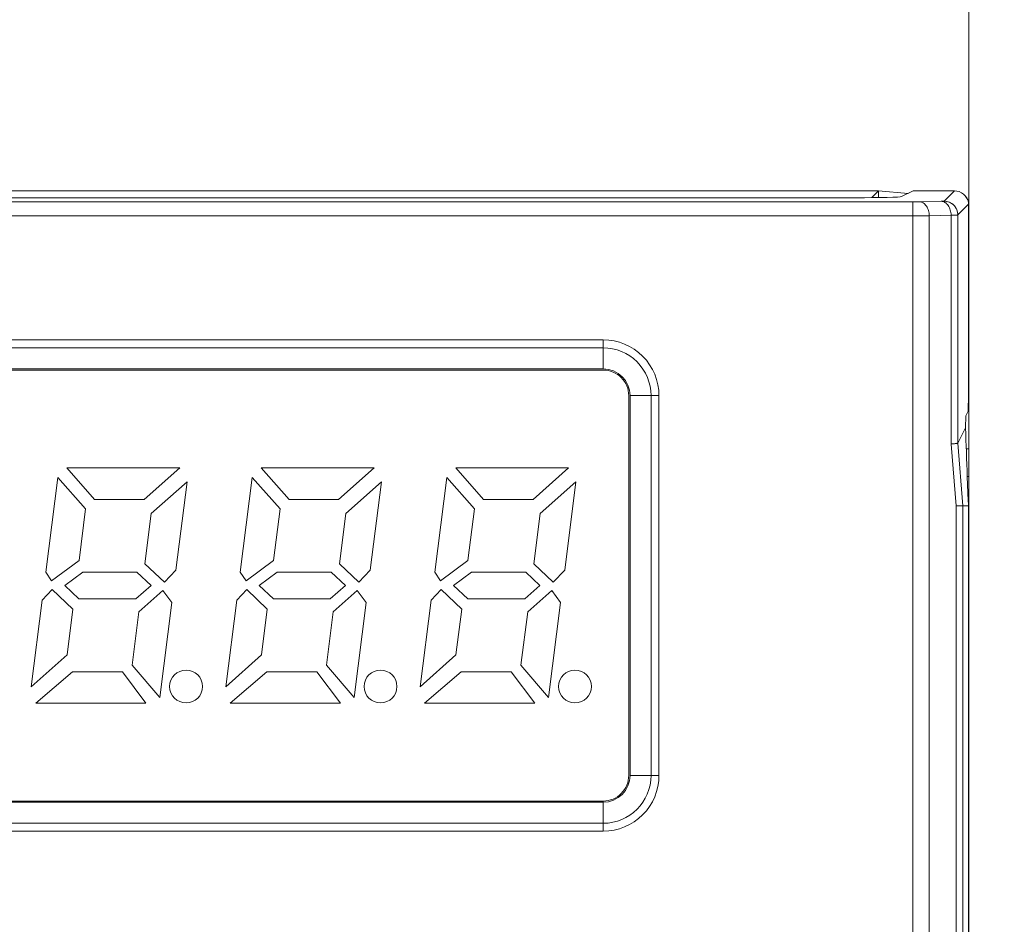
# Model space of a CAD drawing. Header units: millimetres. Extents: x -296 to 295, y -209 to 209.
# Tile 45 of 120: x -219 to -197, y 144 to 163. Entities that reach past the tile are written whole.
import ezdxf

# ---------------------------------------------------------------- set-up
doc = ezdxf.new("R2010")
doc.units = ezdxf.units.MM
doc.header["$MEASUREMENT"] = 0
doc.layers.add('layer 1', color=7, linetype='Continuous')

msp = doc.modelspace()

# ---------------------------------------------------------------- linework, layer by layer
at = {"layer": 'layer 1', "color": 1, "lineweight": 0}
msp.add_open_spline([(295.3283, 209.2747), (295.3283, 209.2747), (295.3283, -208.9236), (295.3283, -208.9236), (295.3283, -208.9236), (-296.1944, -208.9236), (-296.1944, -208.9236), (-296.1944, -208.9236), (-296.1944, 209.2747), (-296.1944, 209.2747), (-296.1944, 209.2747), (295.3283, 209.2747), (295.3283, 209.2747)], degree=3, knots=[0, 0, 0, 0, 0.25, 0.25, 0.25, 0.5, 0.5, 0.5, 0.75, 0.75, 0.75, 1, 1, 1, 1], dxfattribs=at)
at = {"layer": 'layer 1', "color": 5, "lineweight": 0}
msp.add_open_spline([(-281.2487, 194.7284), (-281.2487, 194.7284), (-281.2487, -197.0649), (-281.2487, -197.0649), (-281.2487, -197.0649), (283.3586, -197.0649), (283.3586, -197.0649)], degree=3, knots=[0, 0, 0, 0, 0.5, 0.5, 0.5, 1, 1, 1, 1], dxfattribs=at)
at = {"layer": 'layer 1', "lineweight": 0}
msp.add_open_spline([(-198.0906, 124.4892), (-198.0906, 124.4892), (-198.0906, 172.6962), (-198.0906, 172.6962)], degree=3, dxfattribs=at)
at = {"layer": 'layer 1', "lineweight": 9}
for points in [[(-200.0406, 159.4892), (-200.0406, 159.4892), (-236.1406, 159.4892), (-236.1406, 159.4892)], [(-200.0406, 159.4892), (-200.0406, 159.4892), (-236.1406, 159.4892), (-236.1406, 159.4892)], [(-200.5396, 159.34), (-200.5396, 159.34), (-235.6417, 159.34), (-235.6417, 159.34)], [(-200.5396, 159.3399), (-200.5396, 159.3399), (-235.6416, 159.3399), (-235.6416, 159.3399)], [(-200.5396, 159.34), (-200.0077, 159.34), (-199.5688, 159.3509), (-199.541, 159.3648)], [(-200.5396, 159.3399), (-200.0076, 159.3399), (-199.5688, 159.3509), (-199.5409, 159.3648)], [(-200.188, 159.3419), (-200.188, 159.3419), (-200.0406, 159.4892), (-200.0406, 159.4892)], [(-200.188, 159.3418), (-200.188, 159.3418), (-200.0406, 159.4892), (-200.0406, 159.4892)], [(-200.0406, 159.3435), (-200.0406, 159.3435), (-200.0406, 159.4892), (-200.0406, 159.4892)], [(-199.4035, 159.4335), (-199.4035, 159.4335), (-200.0406, 159.4892), (-200.0406, 159.4892)], [(-200.0406, 159.3435), (-200.0406, 159.3435), (-200.0406, 159.4892), (-200.0406, 159.4892)], [(-199.4034, 159.4335), (-199.4034, 159.4335), (-200.0406, 159.4892), (-200.0406, 159.4892)], [(-199.541, 159.3648), (-199.541, 159.3648), (-199.2919, 159.4892), (-199.2919, 159.4892)], [(-199.5409, 159.3648), (-199.5409, 159.3648), (-199.2919, 159.4892), (-199.2919, 159.4892)], [(-198.4018, 159.4892), (-198.4018, 159.4892), (-199.2919, 159.4892), (-199.2919, 159.4892)], [(-198.4018, 159.4892), (-198.4018, 159.4892), (-199.2919, 159.4892), (-199.2919, 159.4892)], [(-198.6255, 159.2655), (-198.6255, 159.2655), (-198.4018, 159.4892), (-198.4018, 159.4892)], [(-198.6255, 159.2655), (-198.6255, 159.2655), (-198.4018, 159.4892), (-198.4018, 159.4892)], [(-198.1001, 159.2392), (-198.1246, 159.3826), (-198.2532, 159.4892), (-198.4018, 159.4892)], [(-198.1001, 159.2392), (-198.1245, 159.3826), (-198.2532, 159.4892), (-198.4018, 159.4892)], [(-199.2977, 159.2481), (-199.2977, 159.2481), (-236.8835, 159.2481), (-236.8835, 159.2481)], [(-199.2977, 159.248), (-199.2977, 159.248), (-236.8835, 159.248), (-236.8835, 159.248)], [(-199.2977, 159.2481), (-199.2977, 159.2481), (-199.2977, 122.5979), (-199.2977, 122.5979)], [(-199.2977, 159.248), (-199.2977, 159.248), (-199.2977, 122.5979), (-199.2977, 122.5979)], [(-199.1551, 159.2496), (-199.1551, 159.2496), (-198.6846, 159.2619), (-198.6846, 159.2619)], [(-199.155, 159.2496), (-199.155, 159.2496), (-198.6845, 159.2619), (-198.6845, 159.2619)], [(-198.3274, 158.9674), (-198.3276, 159.132), (-198.4609, 159.2654), (-198.6255, 159.2655)], [(-198.0972, 159.1977), (-198.0972, 159.1977), (-198.3274, 158.9674), (-198.3274, 158.9674)], [(-198.0971, 159.1976), (-198.0971, 159.1976), (-198.3274, 158.9674), (-198.3274, 158.9674)], [(-198.0972, 159.1977), (-198.0972, 159.2116), (-198.0982, 159.2255), (-198.1001, 159.2392)], [(-198.0971, 159.1976), (-198.0971, 159.2115), (-198.0981, 159.2254), (-198.1001, 159.2392)], [(-198.0972, 159.1977), (-198.0972, 159.1977), (-198.0972, 155.0907), (-198.0972, 155.0907)], [(-198.0971, 159.1976), (-198.0971, 159.1976), (-198.0971, 155.0906), (-198.0971, 155.0906)], [(-236.8835, 158.95), (-236.8835, 158.95), (-199.2977, 158.95), (-199.2977, 158.95)], [(-236.8835, 158.9499), (-236.8835, 158.9499), (-199.2977, 158.9499), (-199.2977, 158.9499)], [(-199.2977, 158.95), (-199.2977, 158.95), (-198.9442, 158.9515), (-198.9442, 158.9515)], [(-199.2977, 158.9499), (-199.2977, 158.9499), (-198.9442, 158.9515), (-198.9442, 158.9515)], [(-198.4737, 158.9638), (-198.4737, 158.9638), (-198.9442, 158.9515), (-198.9442, 158.9515)], [(-198.4737, 158.9638), (-198.4737, 158.9638), (-198.9442, 158.9515), (-198.9442, 158.9515)], [(-198.9442, 122.8444), (-198.9442, 122.8444), (-198.9442, 158.9515), (-198.9442, 158.9515)], [(-198.9442, 122.8444), (-198.9442, 122.8444), (-198.9442, 158.9515), (-198.9442, 158.9515)], [(-198.4737, 158.9638), (-198.4737, 158.9638), (-198.4737, 154.0218), (-198.4737, 154.0218)], [(-198.4737, 158.9638), (-198.4737, 158.9638), (-198.4737, 154.0217), (-198.4737, 154.0217)], [(-198.3274, 154.0415), (-198.3274, 154.0415), (-198.3274, 158.9674), (-198.3274, 158.9674)], [(-198.3274, 154.0415), (-198.3274, 154.0415), (-198.3274, 158.9674), (-198.3274, 158.9674)], [(-198.0906, 158.8605), (-198.0906, 158.8728), (-198.0911, 158.8851), (-198.092, 158.8974)], [(-198.0906, 158.8604), (-198.0906, 158.8727), (-198.0911, 158.885), (-198.092, 158.8973)], [(-198.0906, -0.0108), (-198.0906, -0.0108), (-198.0906, 158.8605), (-198.0906, 158.8605)], [(-198.1066, 154.7324), (-198.1066, 154.7324), (-198.0972, 155.0907), (-198.0972, 155.0907)], [(-198.1065, 154.7324), (-198.1065, 154.7324), (-198.0971, 155.0906), (-198.0971, 155.0906)], [(-198.1632, 154.3703), (-198.1632, 154.3703), (-198.1563, 154.6329), (-198.1563, 154.6329)], [(-198.1631, 154.3702), (-198.1631, 154.3702), (-198.1563, 154.6328), (-198.1563, 154.6328)], [(-198.1066, 154.7324), (-198.1066, 154.7324), (-198.1563, 154.6329), (-198.1563, 154.6329)], [(-198.1065, 154.7324), (-198.1065, 154.7324), (-198.1563, 154.6328), (-198.1563, 154.6328)], [(-198.3274, 154.0415), (-198.3274, 154.0415), (-198.1632, 154.3703), (-198.1632, 154.3703)], [(-198.3274, 154.0415), (-198.3274, 154.0415), (-198.1631, 154.3702), (-198.1631, 154.3702)], [(-198.1226, 153.3182), (-198.1357, 153.6689), (-198.1492, 154.0196), (-198.1632, 154.3703)], [(-198.1225, 153.3182), (-198.1356, 153.6689), (-198.1492, 154.0196), (-198.1631, 154.3702)], [(-198.364, 152.6837), (-198.364, 152.6837), (-198.4737, 154.0218), (-198.4737, 154.0218)], [(-198.364, 152.6837), (-198.364, 152.6837), (-198.4737, 154.0217), (-198.4737, 154.0217)], [(-198.2171, 152.6892), (-198.2171, 152.6892), (-198.3274, 154.0415), (-198.3274, 154.0415)], [(-198.2171, 152.6892), (-198.2171, 152.6892), (-198.3274, 154.0415), (-198.3274, 154.0415)], [(-198.1455, 153.9206), (-198.1455, 153.9206), (-198.0906, 153.9186), (-198.0906, 153.9186)], [(-198.1455, 153.9205), (-198.1455, 153.9205), (-198.0906, 153.9185), (-198.0906, 153.9185)], [(-198.1227, 153.3214), (-198.1227, 153.3214), (-198.0906, 153.3186), (-198.0906, 153.3186)], [(-198.1227, 153.3214), (-198.1227, 153.3214), (-198.0906, 153.3186), (-198.0906, 153.3186)], [(-198.1226, 153.3182), (-198.1226, 153.3182), (-198.1034, 152.7922), (-198.1034, 152.7922)], [(-198.1225, 153.3182), (-198.1225, 153.3182), (-198.1034, 152.7921), (-198.1034, 152.7921)], [(-198.1027, 152.7832), (-198.1027, 152.7832), (-198.1034, 152.7922), (-198.1034, 152.7922)], [(-198.364, 152.6837), (-198.364, 152.6837), (-198.3635, 122.8292), (-198.3635, 122.8292)], [(-198.364, 152.6837), (-198.364, 152.6837), (-198.3634, 122.8292), (-198.3634, 122.8292)], [(-198.3635, 152.6892), (-198.3635, 152.6892), (-198.0971, 152.6892), (-198.0971, 152.6892)], [(-198.3634, 152.6892), (-198.3634, 152.6892), (-198.0971, 152.6892), (-198.0971, 152.6892)], [(-198.2172, 122.8259), (-198.2172, 122.8259), (-198.2172, 152.6892), (-198.2172, 152.6892)], [(-198.2171, 122.8259), (-198.2171, 122.8259), (-198.2171, 152.6892), (-198.2171, 152.6892)], [(-198.0971, 138.8516), (-198.0971, 138.8516), (-198.0971, 152.6892), (-198.0971, 152.6892)], [(-198.0971, 138.8516), (-198.0971, 138.8516), (-198.0971, 152.6892), (-198.0971, 152.6892)]]:
    msp.add_open_spline(points, degree=3, dxfattribs=at)
for points, knots in [([(-199.1551, 159.2496), (-199.1652, 159.2494), (-199.1754, 159.2492), (-199.1856, 159.249), (-199.223, 159.2483), (-199.2604, 159.2481), (-199.2977, 159.2481)], [0, 0, 0, 0, 0.5, 0.5, 0.5, 1, 1, 1, 1]), ([(-199.155, 159.2496), (-199.1652, 159.2493), (-199.1754, 159.2491), (-199.1856, 159.2489), (-199.223, 159.2483), (-199.2603, 159.248), (-199.2977, 159.248)], [0, 0, 0, 0, 0.5, 0.5, 0.5, 1, 1, 1, 1]), ([(-198.9442, 158.9515), (-198.9447, 158.9881), (-198.9499, 159.0248), (-198.9601, 159.0601), (-198.9704, 159.0958), (-198.9858, 159.13), (-199.0073, 159.1604), (-199.0262, 159.1871), (-199.0497, 159.2108), (-199.0782, 159.2271), (-199.1016, 159.2405), (-199.1284, 159.2489), (-199.1551, 159.2496)], [0, 0, 0, 0, 0.25, 0.25, 0.25, 0.5, 0.5, 0.5, 0.75, 0.75, 0.75, 1, 1, 1, 1]), ([(-198.9442, 158.9515), (-198.9446, 158.9881), (-198.9498, 159.0248), (-198.9601, 159.0601), (-198.9704, 159.0958), (-198.9858, 159.13), (-199.0073, 159.1604), (-199.0262, 159.1871), (-199.0497, 159.2108), (-199.0782, 159.2271), (-199.1016, 159.2405), (-199.1283, 159.2489), (-199.155, 159.2496)], [0, 0, 0, 0, 0.25, 0.25, 0.25, 0.5, 0.5, 0.5, 0.75, 0.75, 0.75, 1, 1, 1, 1]), ([(-198.6255, 159.2655), (-198.6266, 159.2644), (-198.6284, 159.2645), (-198.6302, 159.2646), (-198.6344, 159.2646), (-198.6381, 159.264), (-198.6418, 159.2636), (-198.6478, 159.263), (-198.654, 159.2629), (-198.6602, 159.2627), (-198.6684, 159.2625), (-198.6764, 159.2622), (-198.6846, 159.2619)], [0, 0, 0, 0, 0.25, 0.25, 0.25, 0.5, 0.5, 0.5, 0.75, 0.75, 0.75, 1, 1, 1, 1]), ([(-198.6846, 159.2619), (-198.6579, 159.2613), (-198.6311, 159.2529), (-198.6077, 159.2395), (-198.5793, 159.2231), (-198.5557, 159.1994), (-198.5368, 159.1727), (-198.5153, 159.1423), (-198.4999, 159.1081), (-198.4896, 159.0725), (-198.4794, 159.0371), (-198.4742, 159.0004), (-198.4737, 158.9638)], [0, 0, 0, 0, 0.25, 0.25, 0.25, 0.5, 0.5, 0.5, 0.75, 0.75, 0.75, 1, 1, 1, 1]), ([(-198.6255, 159.2655), (-198.6266, 159.2644), (-198.6284, 159.2645), (-198.6301, 159.2645), (-198.6344, 159.2645), (-198.638, 159.2639), (-198.6418, 159.2636), (-198.6478, 159.263), (-198.654, 159.2629), (-198.6602, 159.2627), (-198.6684, 159.2625), (-198.6764, 159.2621), (-198.6845, 159.2619)], [0, 0, 0, 0, 0.25, 0.25, 0.25, 0.5, 0.5, 0.5, 0.75, 0.75, 0.75, 1, 1, 1, 1]), ([(-198.6845, 159.2619), (-198.6579, 159.2612), (-198.6311, 159.2528), (-198.6077, 159.2394), (-198.5792, 159.2231), (-198.5557, 159.1994), (-198.5368, 159.1727), (-198.5153, 159.1423), (-198.4999, 159.1081), (-198.4896, 159.0724), (-198.4794, 159.0371), (-198.4741, 159.0004), (-198.4737, 158.9638)], [0, 0, 0, 0, 0.25, 0.25, 0.25, 0.5, 0.5, 0.5, 0.75, 0.75, 0.75, 1, 1, 1, 1]), ([(-198.3274, 158.9674), (-198.3274, 159.0046), (-198.3346, 159.0422), (-198.3484, 159.0771), (-198.3633, 159.1149), (-198.3861, 159.1494), (-198.4148, 159.1781), (-198.4435, 159.2068), (-198.478, 159.2296), (-198.5158, 159.2445), (-198.5507, 159.2583), (-198.5883, 159.2655), (-198.6255, 159.2655)], [0, 0, 0, 0, 0.25, 0.25, 0.25, 0.5, 0.5, 0.5, 0.75, 0.75, 0.75, 1, 1, 1, 1]), ([(-198.4737, 158.9638), (-198.4536, 158.9641), (-198.4335, 158.9644), (-198.4134, 158.9647), (-198.3982, 158.965), (-198.383, 158.9652), (-198.3679, 158.9656), (-198.3623, 158.9658), (-198.3568, 158.9659), (-198.3512, 158.9661), (-198.3471, 158.9662), (-198.343, 158.9663), (-198.3389, 158.9665), (-198.3362, 158.9667), (-198.3336, 158.9669), (-198.3309, 158.967), (-198.3297, 158.967), (-198.3285, 158.967), (-198.3274, 158.9674)], [0, 0, 0, 0, 0.1666667, 0.1666667, 0.1666667, 0.3333333, 0.3333333, 0.3333333, 0.5, 0.5, 0.5, 0.6666667, 0.6666667, 0.6666667, 0.8333333, 0.8333333, 0.8333333, 1, 1, 1, 1]), ([(-198.4737, 158.9638), (-198.4536, 158.9641), (-198.4334, 158.9644), (-198.4133, 158.9647), (-198.3982, 158.9649), (-198.383, 158.9652), (-198.3678, 158.9656), (-198.3623, 158.9657), (-198.3567, 158.9659), (-198.3512, 158.9661), (-198.3471, 158.9662), (-198.3429, 158.9663), (-198.3388, 158.9665), (-198.3362, 158.9667), (-198.3336, 158.9669), (-198.3309, 158.967), (-198.3297, 158.967), (-198.3285, 158.967), (-198.3274, 158.9674)], [0, 0, 0, 0, 0.1666667, 0.1666667, 0.1666667, 0.3333333, 0.3333333, 0.3333333, 0.5, 0.5, 0.5, 0.6666667, 0.6666667, 0.6666667, 0.8333333, 0.8333333, 0.8333333, 1, 1, 1, 1]), ([(-198.3978, 154.0288), (-198.4034, 154.0283), (-198.4089, 154.0279), (-198.4145, 154.0274), (-198.4342, 154.0259), (-198.4539, 154.0247), (-198.4737, 154.0237)], [0, 0, 0, 0, 0.5, 0.5, 0.5, 1, 1, 1, 1]), ([(-198.3978, 154.0288), (-198.4033, 154.0283), (-198.4089, 154.0278), (-198.4144, 154.0274), (-198.4342, 154.0259), (-198.4539, 154.0247), (-198.4737, 154.0237)], [0, 0, 0, 0, 0.5, 0.5, 0.5, 1, 1, 1, 1]), ([(-198.3274, 154.0415), (-198.3284, 154.0396), (-198.3309, 154.0391), (-198.3332, 154.0386), (-198.3383, 154.0376), (-198.3425, 154.0365), (-198.347, 154.0357), (-198.3539, 154.0343), (-198.3614, 154.0333), (-198.3687, 154.0323), (-198.3785, 154.031), (-198.3881, 154.0299), (-198.3978, 154.0288)], [0, 0, 0, 0, 0.25, 0.25, 0.25, 0.5, 0.5, 0.5, 0.75, 0.75, 0.75, 1, 1, 1, 1]), ([(-198.3274, 154.0415), (-198.3284, 154.0396), (-198.3308, 154.0391), (-198.3331, 154.0386), (-198.3382, 154.0375), (-198.3425, 154.0365), (-198.347, 154.0356), (-198.3539, 154.0342), (-198.3613, 154.0332), (-198.3686, 154.0323), (-198.3784, 154.031), (-198.3881, 154.0298), (-198.3978, 154.0288)], [0, 0, 0, 0, 0.25, 0.25, 0.25, 0.5, 0.5, 0.5, 0.75, 0.75, 0.75, 1, 1, 1, 1]), ([(-198.0971, 152.6892), (-198.0976, 152.6978), (-198.0989, 152.7063), (-198.0996, 152.7149), (-198.1002, 152.7213), (-198.1004, 152.7278), (-198.1004, 152.7342), (-198.1003, 152.7407), (-198.1, 152.7471), (-198.1001, 152.7536), (-198.1004, 152.7665), (-198.1026, 152.7793), (-198.1034, 152.7921)], [0, 0, 0, 0, 0.25, 0.25, 0.25, 0.5, 0.5, 0.5, 0.75, 0.75, 0.75, 1, 1, 1, 1]), ([(-198.0971, 152.6892), (-198.0976, 152.6971), (-198.0988, 152.7049), (-198.0995, 152.7127), (-198.1002, 152.7205), (-198.1004, 152.7283), (-198.1004, 152.7362), (-198.1003, 152.744), (-198.1, 152.7519), (-198.1004, 152.7597), (-198.1008, 152.7676), (-198.1019, 152.7754), (-198.1027, 152.7832)], [0, 0, 0, 0, 0.25, 0.25, 0.25, 0.5, 0.5, 0.5, 0.75, 0.75, 0.75, 1, 1, 1, 1])]:
    msp.add_open_spline(points, degree=3, knots=knots, dxfattribs=at)
at = {"layer": 'layer 1', "color": 8, "lineweight": 9}
for points in [[(-205.987, 156.2708), (-205.987, 156.2708), (-227.187, 156.2708), (-227.187, 156.2708)], [(-205.987, 156.2708), (-205.987, 156.2708), (-205.987, 156.2708), (-205.987, 156.2708)], [(-205.987, 156.2708), (-205.987, 156.2708), (-205.987, 155.6449), (-205.987, 155.6449)], [(-205.987, 156.2708), (-205.987, 156.2708), (-205.987, 156.2708), (-205.987, 156.2708)], [(-227.187, 156.0987), (-227.187, 156.0987), (-205.987, 156.0987), (-205.987, 156.0987)], [(-205.987, 156.0987), (-205.987, 156.0987), (-205.987, 156.0987), (-205.987, 156.0987)], [(-205.987, 155.6449), (-205.987, 155.6449), (-227.187, 155.6449), (-227.187, 155.6449)], [(-205.987, 155.6187), (-205.987, 155.6187), (-227.187, 155.6187), (-227.187, 155.6187)], [(-205.4084, 155.0663), (-205.4084, 155.3858), (-205.6675, 155.6449), (-205.987, 155.6449)], [(-205.987, 155.6449), (-205.987, 155.6449), (-205.987, 155.6449), (-205.987, 155.6449)], [(-205.987, 155.6187), (-205.987, 155.6187), (-205.987, 155.6187), (-205.987, 155.6187)], [(-205.4346, 146.8663), (-205.4346, 146.8663), (-205.4346, 155.0663), (-205.4346, 155.0663)], [(-205.4346, 155.0663), (-205.4346, 155.0663), (-205.4346, 155.0663), (-205.4346, 155.0663)], [(-205.4084, 155.0663), (-205.4084, 155.0663), (-204.7825, 155.0663), (-204.7825, 155.0663)], [(-205.4084, 146.8663), (-205.4084, 146.8663), (-205.4084, 155.0663), (-205.4084, 155.0663)], [(-205.4084, 155.0663), (-205.4084, 155.0663), (-205.4084, 155.0663), (-205.4084, 155.0663)], [(-204.9546, 155.0663), (-204.9546, 155.0663), (-204.9546, 146.8663), (-204.9546, 146.8663)], [(-204.9546, 155.0663), (-204.9546, 155.0663), (-204.9546, 155.0663), (-204.9546, 155.0663)], [(-204.7825, 155.0663), (-204.7825, 155.0663), (-204.7825, 155.0663), (-204.7825, 155.0663)], [(-204.7825, 146.8663), (-204.7825, 146.8663), (-204.7825, 155.0663), (-204.7825, 155.0663)], [(-204.7825, 155.0663), (-204.7825, 155.0663), (-204.7825, 155.0663), (-204.7825, 155.0663)], [(-215.1338, 153.5063), (-215.1338, 153.5063), (-217.5738, 153.5063), (-217.5738, 153.5063)], [(-217.5738, 153.5063), (-217.5738, 153.5063), (-216.9714, 152.8263), (-216.9714, 152.8263)], [(-215.9014, 152.8263), (-215.9014, 152.8263), (-215.1338, 153.5063), (-215.1338, 153.5063)], [(-215.1338, 153.5063), (-215.1338, 153.5063), (-215.1338, 153.5063), (-215.1338, 153.5063)], [(-215.1338, 153.5063), (-215.1338, 153.5063), (-215.1338, 153.5063), (-215.1338, 153.5063)], [(-210.9338, 153.5063), (-210.9338, 153.5063), (-213.3738, 153.5063), (-213.3738, 153.5063)], [(-213.3738, 153.5063), (-213.3738, 153.5063), (-212.7714, 152.8263), (-212.7714, 152.8263)], [(-211.7014, 152.8263), (-211.7014, 152.8263), (-210.9338, 153.5063), (-210.9338, 153.5063)], [(-210.9338, 153.5063), (-210.9338, 153.5063), (-210.9338, 153.5063), (-210.9338, 153.5063)], [(-210.9338, 153.5063), (-210.9338, 153.5063), (-210.9338, 153.5063), (-210.9338, 153.5063)], [(-206.7338, 153.5063), (-206.7338, 153.5063), (-209.1738, 153.5063), (-209.1738, 153.5063)], [(-209.1738, 153.5063), (-209.1738, 153.5063), (-208.5714, 152.8263), (-208.5714, 152.8263)], [(-207.5014, 152.8263), (-207.5014, 152.8263), (-206.7338, 153.5063), (-206.7338, 153.5063)], [(-206.7338, 153.5063), (-206.7338, 153.5063), (-206.7338, 153.5063), (-206.7338, 153.5063)], [(-206.7338, 153.5063), (-206.7338, 153.5063), (-206.7338, 153.5063), (-206.7338, 153.5063)], [(-217.7669, 153.302), (-217.7669, 153.302), (-218.0265, 151.2538), (-218.0265, 151.2538)], [(-217.1672, 152.625), (-217.1672, 152.625), (-217.7669, 153.302), (-217.7669, 153.302)], [(-217.7669, 153.302), (-217.7669, 153.302), (-217.7669, 153.302), (-217.7669, 153.302)], [(-214.977, 153.2043), (-214.977, 153.2043), (-215.7492, 152.5203), (-215.7492, 152.5203)], [(-215.219, 151.2953), (-215.219, 151.2953), (-214.977, 153.2043), (-214.977, 153.2043)], [(-214.977, 153.2043), (-214.977, 153.2043), (-214.977, 153.2043), (-214.977, 153.2043)], [(-214.977, 153.2043), (-214.977, 153.2043), (-214.977, 153.2043), (-214.977, 153.2043)], [(-213.5669, 153.302), (-213.5669, 153.302), (-213.8265, 151.2538), (-213.8265, 151.2538)], [(-212.9672, 152.625), (-212.9672, 152.625), (-213.5669, 153.302), (-213.5669, 153.302)], [(-213.5669, 153.302), (-213.5669, 153.302), (-213.5669, 153.302), (-213.5669, 153.302)], [(-210.777, 153.2043), (-210.777, 153.2043), (-211.5492, 152.5203), (-211.5492, 152.5203)], [(-211.019, 151.2953), (-211.019, 151.2953), (-210.777, 153.2043), (-210.777, 153.2043)], [(-210.777, 153.2043), (-210.777, 153.2043), (-210.777, 153.2043), (-210.777, 153.2043)], [(-210.777, 153.2043), (-210.777, 153.2043), (-210.777, 153.2043), (-210.777, 153.2043)], [(-209.3669, 153.302), (-209.3669, 153.302), (-209.6265, 151.2538), (-209.6265, 151.2538)], [(-208.7672, 152.625), (-208.7672, 152.625), (-209.3669, 153.302), (-209.3669, 153.302)], [(-209.3669, 153.302), (-209.3669, 153.302), (-209.3669, 153.302), (-209.3669, 153.302)], [(-206.577, 153.2043), (-206.577, 153.2043), (-207.3492, 152.5203), (-207.3492, 152.5203)], [(-206.819, 151.2953), (-206.819, 151.2953), (-206.577, 153.2043), (-206.577, 153.2043)], [(-206.577, 153.2043), (-206.577, 153.2043), (-206.577, 153.2043), (-206.577, 153.2043)], [(-206.577, 153.2043), (-206.577, 153.2043), (-206.577, 153.2043), (-206.577, 153.2043)], [(-216.9714, 152.8263), (-216.9714, 152.8263), (-215.9014, 152.8263), (-215.9014, 152.8263)], [(-215.9014, 152.8263), (-215.9014, 152.8263), (-215.9014, 152.8263), (-215.9014, 152.8263)], [(-212.7714, 152.8263), (-212.7714, 152.8263), (-211.7014, 152.8263), (-211.7014, 152.8263)], [(-211.7014, 152.8263), (-211.7014, 152.8263), (-211.7014, 152.8263), (-211.7014, 152.8263)], [(-208.5714, 152.8263), (-208.5714, 152.8263), (-207.5014, 152.8263), (-207.5014, 152.8263)], [(-207.5014, 152.8263), (-207.5014, 152.8263), (-207.5014, 152.8263), (-207.5014, 152.8263)], [(-217.3086, 151.5098), (-217.3086, 151.5098), (-217.1672, 152.625), (-217.1672, 152.625)], [(-217.1672, 152.625), (-217.1672, 152.625), (-217.1672, 152.625), (-217.1672, 152.625)], [(-215.7492, 152.5203), (-215.7492, 152.5203), (-215.8865, 151.4363), (-215.8865, 151.4363)], [(-215.7492, 152.5203), (-215.7492, 152.5203), (-215.7492, 152.5203), (-215.7492, 152.5203)], [(-213.1086, 151.5098), (-213.1086, 151.5098), (-212.9672, 152.625), (-212.9672, 152.625)], [(-212.9672, 152.625), (-212.9672, 152.625), (-212.9672, 152.625), (-212.9672, 152.625)], [(-211.5492, 152.5203), (-211.5492, 152.5203), (-211.6865, 151.4363), (-211.6865, 151.4363)], [(-211.5492, 152.5203), (-211.5492, 152.5203), (-211.5492, 152.5203), (-211.5492, 152.5203)], [(-208.9086, 151.5098), (-208.9086, 151.5098), (-208.7672, 152.625), (-208.7672, 152.625)], [(-208.7672, 152.625), (-208.7672, 152.625), (-208.7672, 152.625), (-208.7672, 152.625)], [(-207.3492, 152.5203), (-207.3492, 152.5203), (-207.4865, 151.4363), (-207.4865, 151.4363)], [(-207.3492, 152.5203), (-207.3492, 152.5203), (-207.3492, 152.5203), (-207.3492, 152.5203)], [(-217.901, 151.0663), (-217.901, 151.0663), (-217.3086, 151.5098), (-217.3086, 151.5098)], [(-217.3086, 151.5098), (-217.3086, 151.5098), (-217.3086, 151.5098), (-217.3086, 151.5098)], [(-215.8865, 151.4363), (-215.8865, 151.4363), (-215.4645, 151.0363), (-215.4645, 151.0363)], [(-213.701, 151.0663), (-213.701, 151.0663), (-213.1086, 151.5098), (-213.1086, 151.5098)], [(-213.1086, 151.5098), (-213.1086, 151.5098), (-213.1086, 151.5098), (-213.1086, 151.5098)], [(-211.6865, 151.4363), (-211.6865, 151.4363), (-211.2645, 151.0363), (-211.2645, 151.0363)], [(-209.501, 151.0663), (-209.501, 151.0663), (-208.9086, 151.5098), (-208.9086, 151.5098)], [(-208.9086, 151.5098), (-208.9086, 151.5098), (-208.9086, 151.5098), (-208.9086, 151.5098)], [(-207.4865, 151.4363), (-207.4865, 151.4363), (-207.0645, 151.0363), (-207.0645, 151.0363)], [(-218.0265, 151.2538), (-218.0265, 151.2538), (-217.901, 151.0663), (-217.901, 151.0663)], [(-217.23, 151.2563), (-217.23, 151.2563), (-217.6174, 150.9663), (-217.6174, 150.9663)], [(-216.06, 151.2563), (-216.06, 151.2563), (-217.23, 151.2563), (-217.23, 151.2563)], [(-217.23, 151.2563), (-217.23, 151.2563), (-217.23, 151.2563), (-217.23, 151.2563)], [(-216.06, 151.2563), (-216.06, 151.2563), (-216.06, 151.2563), (-216.06, 151.2563)], [(-215.7541, 150.9663), (-215.7541, 150.9663), (-216.06, 151.2563), (-216.06, 151.2563)], [(-215.4645, 151.0363), (-215.4645, 151.0363), (-215.219, 151.2953), (-215.219, 151.2953)], [(-215.219, 151.2953), (-215.219, 151.2953), (-215.219, 151.2953), (-215.219, 151.2953)], [(-213.8265, 151.2538), (-213.8265, 151.2538), (-213.701, 151.0663), (-213.701, 151.0663)], [(-213.03, 151.2563), (-213.03, 151.2563), (-213.4174, 150.9663), (-213.4174, 150.9663)], [(-211.86, 151.2563), (-211.86, 151.2563), (-213.03, 151.2563), (-213.03, 151.2563)], [(-213.03, 151.2563), (-213.03, 151.2563), (-213.03, 151.2563), (-213.03, 151.2563)], [(-211.86, 151.2563), (-211.86, 151.2563), (-211.86, 151.2563), (-211.86, 151.2563)], [(-211.5541, 150.9663), (-211.5541, 150.9663), (-211.86, 151.2563), (-211.86, 151.2563)], [(-211.2645, 151.0363), (-211.2645, 151.0363), (-211.019, 151.2953), (-211.019, 151.2953)], [(-211.019, 151.2953), (-211.019, 151.2953), (-211.019, 151.2953), (-211.019, 151.2953)], [(-209.6265, 151.2538), (-209.6265, 151.2538), (-209.501, 151.0663), (-209.501, 151.0663)], [(-208.83, 151.2563), (-208.83, 151.2563), (-209.2174, 150.9663), (-209.2174, 150.9663)], [(-207.66, 151.2563), (-207.66, 151.2563), (-208.83, 151.2563), (-208.83, 151.2563)], [(-208.83, 151.2563), (-208.83, 151.2563), (-208.83, 151.2563), (-208.83, 151.2563)], [(-207.66, 151.2563), (-207.66, 151.2563), (-207.66, 151.2563), (-207.66, 151.2563)], [(-207.3541, 150.9663), (-207.3541, 150.9663), (-207.66, 151.2563), (-207.66, 151.2563)], [(-207.0645, 151.0363), (-207.0645, 151.0363), (-206.819, 151.2953), (-206.819, 151.2953)], [(-206.819, 151.2953), (-206.819, 151.2953), (-206.819, 151.2953), (-206.819, 151.2953)], [(-217.8878, 150.878), (-217.8878, 150.878), (-218.1028, 150.6511), (-218.1028, 150.6511)], [(-217.4422, 150.4557), (-217.4422, 150.4557), (-217.8878, 150.878), (-217.8878, 150.878)], [(-217.8878, 150.878), (-217.8878, 150.878), (-217.8878, 150.878), (-217.8878, 150.878)], [(-217.6174, 150.9663), (-217.6174, 150.9663), (-217.3114, 150.6763), (-217.3114, 150.6763)], [(-216.0814, 150.6763), (-216.0814, 150.6763), (-215.7541, 150.9663), (-215.7541, 150.9663)], [(-215.4989, 150.8583), (-215.4989, 150.8583), (-216.0181, 150.3984), (-216.0181, 150.3984)], [(-215.7541, 150.9663), (-215.7541, 150.9663), (-215.7541, 150.9663), (-215.7541, 150.9663)], [(-215.3069, 150.6017), (-215.3069, 150.6017), (-215.4989, 150.8583), (-215.4989, 150.8583)], [(-215.4989, 150.8583), (-215.4989, 150.8583), (-215.4989, 150.8583), (-215.4989, 150.8583)], [(-213.6878, 150.878), (-213.6878, 150.878), (-213.9028, 150.6511), (-213.9028, 150.6511)], [(-213.2422, 150.4557), (-213.2422, 150.4557), (-213.6878, 150.878), (-213.6878, 150.878)], [(-213.6878, 150.878), (-213.6878, 150.878), (-213.6878, 150.878), (-213.6878, 150.878)], [(-213.4174, 150.9663), (-213.4174, 150.9663), (-213.1114, 150.6763), (-213.1114, 150.6763)], [(-211.8814, 150.6763), (-211.8814, 150.6763), (-211.5541, 150.9663), (-211.5541, 150.9663)], [(-211.2989, 150.8583), (-211.2989, 150.8583), (-211.8181, 150.3984), (-211.8181, 150.3984)], [(-211.5541, 150.9663), (-211.5541, 150.9663), (-211.5541, 150.9663), (-211.5541, 150.9663)], [(-211.1069, 150.6017), (-211.1069, 150.6017), (-211.2989, 150.8583), (-211.2989, 150.8583)], [(-211.2989, 150.8583), (-211.2989, 150.8583), (-211.2989, 150.8583), (-211.2989, 150.8583)], [(-209.4878, 150.878), (-209.4878, 150.878), (-209.7028, 150.6511), (-209.7028, 150.6511)], [(-209.0422, 150.4557), (-209.0422, 150.4557), (-209.4878, 150.878), (-209.4878, 150.878)], [(-209.4878, 150.878), (-209.4878, 150.878), (-209.4878, 150.878), (-209.4878, 150.878)], [(-209.2174, 150.9663), (-209.2174, 150.9663), (-208.9114, 150.6763), (-208.9114, 150.6763)], [(-207.6814, 150.6763), (-207.6814, 150.6763), (-207.3541, 150.9663), (-207.3541, 150.9663)], [(-207.0989, 150.8583), (-207.0989, 150.8583), (-207.6181, 150.3984), (-207.6181, 150.3984)], [(-207.3541, 150.9663), (-207.3541, 150.9663), (-207.3541, 150.9663), (-207.3541, 150.9663)], [(-206.9069, 150.6017), (-206.9069, 150.6017), (-207.0989, 150.8583), (-207.0989, 150.8583)], [(-207.0989, 150.8583), (-207.0989, 150.8583), (-207.0989, 150.8583), (-207.0989, 150.8583)], [(-218.1028, 150.6511), (-218.1028, 150.6511), (-218.3396, 148.7827), (-218.3396, 148.7827)], [(-218.1028, 150.6511), (-218.1028, 150.6511), (-218.1028, 150.6511), (-218.1028, 150.6511)], [(-217.3114, 150.6763), (-217.3114, 150.6763), (-216.0814, 150.6763), (-216.0814, 150.6763)], [(-216.0814, 150.6763), (-216.0814, 150.6763), (-216.0814, 150.6763), (-216.0814, 150.6763)], [(-215.5667, 148.5514), (-215.5667, 148.5514), (-215.3069, 150.6017), (-215.3069, 150.6017)], [(-215.3069, 150.6017), (-215.3069, 150.6017), (-215.3069, 150.6017), (-215.3069, 150.6017)], [(-213.9028, 150.6511), (-213.9028, 150.6511), (-214.1396, 148.7827), (-214.1396, 148.7827)], [(-213.9028, 150.6511), (-213.9028, 150.6511), (-213.9028, 150.6511), (-213.9028, 150.6511)], [(-213.1114, 150.6763), (-213.1114, 150.6763), (-211.8814, 150.6763), (-211.8814, 150.6763)], [(-211.8814, 150.6763), (-211.8814, 150.6763), (-211.8814, 150.6763), (-211.8814, 150.6763)], [(-211.3667, 148.5514), (-211.3667, 148.5514), (-211.1069, 150.6017), (-211.1069, 150.6017)], [(-211.1069, 150.6017), (-211.1069, 150.6017), (-211.1069, 150.6017), (-211.1069, 150.6017)], [(-209.7028, 150.6511), (-209.7028, 150.6511), (-209.9396, 148.7827), (-209.9396, 148.7827)], [(-209.7028, 150.6511), (-209.7028, 150.6511), (-209.7028, 150.6511), (-209.7028, 150.6511)], [(-208.9114, 150.6763), (-208.9114, 150.6763), (-207.6814, 150.6763), (-207.6814, 150.6763)], [(-207.6814, 150.6763), (-207.6814, 150.6763), (-207.6814, 150.6763), (-207.6814, 150.6763)], [(-207.1667, 148.5514), (-207.1667, 148.5514), (-206.9069, 150.6017), (-206.9069, 150.6017)], [(-206.9069, 150.6017), (-206.9069, 150.6017), (-206.9069, 150.6017), (-206.9069, 150.6017)], [(-217.5675, 149.4667), (-217.5675, 149.4667), (-217.4422, 150.4557), (-217.4422, 150.4557)], [(-217.4422, 150.4557), (-217.4422, 150.4557), (-217.4422, 150.4557), (-217.4422, 150.4557)], [(-216.0181, 150.3984), (-216.0181, 150.3984), (-216.1641, 149.2463), (-216.1641, 149.2463)], [(-216.0181, 150.3984), (-216.0181, 150.3984), (-216.0181, 150.3984), (-216.0181, 150.3984)], [(-213.3675, 149.4667), (-213.3675, 149.4667), (-213.2422, 150.4557), (-213.2422, 150.4557)], [(-213.2422, 150.4557), (-213.2422, 150.4557), (-213.2422, 150.4557), (-213.2422, 150.4557)], [(-211.8181, 150.3984), (-211.8181, 150.3984), (-211.9641, 149.2463), (-211.9641, 149.2463)], [(-211.8181, 150.3984), (-211.8181, 150.3984), (-211.8181, 150.3984), (-211.8181, 150.3984)], [(-209.1675, 149.4667), (-209.1675, 149.4667), (-209.0422, 150.4557), (-209.0422, 150.4557)], [(-209.0422, 150.4557), (-209.0422, 150.4557), (-209.0422, 150.4557), (-209.0422, 150.4557)], [(-207.6181, 150.3984), (-207.6181, 150.3984), (-207.7641, 149.2463), (-207.7641, 149.2463)], [(-207.6181, 150.3984), (-207.6181, 150.3984), (-207.6181, 150.3984), (-207.6181, 150.3984)], [(-218.3396, 148.7827), (-218.3396, 148.7827), (-217.5675, 149.4667), (-217.5675, 149.4667)], [(-217.5675, 149.4667), (-217.5675, 149.4667), (-217.5675, 149.4667), (-217.5675, 149.4667)], [(-214.1396, 148.7827), (-214.1396, 148.7827), (-213.3675, 149.4667), (-213.3675, 149.4667)], [(-213.3675, 149.4667), (-213.3675, 149.4667), (-213.3675, 149.4667), (-213.3675, 149.4667)], [(-209.9396, 148.7827), (-209.9396, 148.7827), (-209.1675, 149.4667), (-209.1675, 149.4667)], [(-209.1675, 149.4667), (-209.1675, 149.4667), (-209.1675, 149.4667), (-209.1675, 149.4667)], [(-217.4534, 149.1063), (-217.4534, 149.1063), (-218.2443, 148.4263), (-218.2443, 148.4263)], [(-216.3734, 149.1063), (-216.3734, 149.1063), (-217.4534, 149.1063), (-217.4534, 149.1063)], [(-217.4534, 149.1063), (-217.4534, 149.1063), (-217.4534, 149.1063), (-217.4534, 149.1063)], [(-216.3734, 149.1063), (-216.3734, 149.1063), (-216.3734, 149.1063), (-216.3734, 149.1063)], [(-215.8643, 148.4263), (-215.8643, 148.4263), (-216.3734, 149.1063), (-216.3734, 149.1063)], [(-216.1641, 149.2463), (-216.1641, 149.2463), (-215.5667, 148.5514), (-215.5667, 148.5514)], [(-213.2534, 149.1063), (-213.2534, 149.1063), (-214.0443, 148.4263), (-214.0443, 148.4263)], [(-212.1734, 149.1063), (-212.1734, 149.1063), (-213.2534, 149.1063), (-213.2534, 149.1063)], [(-213.2534, 149.1063), (-213.2534, 149.1063), (-213.2534, 149.1063), (-213.2534, 149.1063)], [(-212.1734, 149.1063), (-212.1734, 149.1063), (-212.1734, 149.1063), (-212.1734, 149.1063)], [(-211.6643, 148.4263), (-211.6643, 148.4263), (-212.1734, 149.1063), (-212.1734, 149.1063)], [(-211.9641, 149.2463), (-211.9641, 149.2463), (-211.3667, 148.5514), (-211.3667, 148.5514)], [(-209.0534, 149.1063), (-209.0534, 149.1063), (-209.8443, 148.4263), (-209.8443, 148.4263)], [(-207.9734, 149.1063), (-207.9734, 149.1063), (-209.0534, 149.1063), (-209.0534, 149.1063)], [(-209.0534, 149.1063), (-209.0534, 149.1063), (-209.0534, 149.1063), (-209.0534, 149.1063)], [(-207.9734, 149.1063), (-207.9734, 149.1063), (-207.9734, 149.1063), (-207.9734, 149.1063)], [(-207.4643, 148.4263), (-207.4643, 148.4263), (-207.9734, 149.1063), (-207.9734, 149.1063)], [(-207.7641, 149.2463), (-207.7641, 149.2463), (-207.1667, 148.5514), (-207.1667, 148.5514)], [(-218.2443, 148.4263), (-218.2443, 148.4263), (-215.8643, 148.4263), (-215.8643, 148.4263)], [(-215.8643, 148.4263), (-215.8643, 148.4263), (-215.8643, 148.4263), (-215.8643, 148.4263)], [(-214.0443, 148.4263), (-214.0443, 148.4263), (-211.6643, 148.4263), (-211.6643, 148.4263)], [(-211.6643, 148.4263), (-211.6643, 148.4263), (-211.6643, 148.4263), (-211.6643, 148.4263)], [(-209.8443, 148.4263), (-209.8443, 148.4263), (-207.4643, 148.4263), (-207.4643, 148.4263)], [(-207.4643, 148.4263), (-207.4643, 148.4263), (-207.4643, 148.4263), (-207.4643, 148.4263)], [(-205.987, 146.2876), (-205.6675, 146.2876), (-205.4084, 146.5467), (-205.4084, 146.8663)], [(-205.987, 145.8338), (-205.4168, 145.8338), (-204.9546, 146.296), (-204.9546, 146.8663)], [(-204.7825, 146.8663), (-204.7825, 146.8663), (-205.4084, 146.8663), (-205.4084, 146.8663)], [(-204.7825, 146.8663), (-204.7825, 146.8663), (-204.7825, 146.8663), (-204.7825, 146.8663)], [(-227.187, 146.3139), (-227.187, 146.3139), (-205.987, 146.3139), (-205.987, 146.3139)], [(-227.187, 146.2876), (-227.187, 146.2876), (-205.987, 146.2876), (-205.987, 146.2876)], [(-205.987, 146.3139), (-205.987, 146.3139), (-205.987, 146.3139), (-205.987, 146.3139)], [(-205.987, 146.3139), (-205.987, 146.3139), (-205.987, 145.6617), (-205.987, 145.6617)], [(-205.987, 146.3139), (-205.987, 146.3139), (-205.987, 146.3139), (-205.987, 146.3139)], [(-205.987, 146.2876), (-205.987, 146.2876), (-205.987, 146.2876), (-205.987, 146.2876)], [(-205.987, 145.8338), (-205.987, 145.8338), (-227.187, 145.8338), (-227.187, 145.8338)], [(-205.987, 145.8338), (-205.987, 145.8338), (-205.987, 145.8338), (-205.987, 145.8338)], [(-227.187, 145.6617), (-227.187, 145.6617), (-205.987, 145.6617), (-205.987, 145.6617)], [(-205.987, 145.6617), (-205.987, 145.6617), (-205.987, 145.6617), (-205.987, 145.6617)]]:
    msp.add_open_spline(points, degree=3, dxfattribs=at)
for points, knots in [([(-204.7825, 155.0663), (-204.7825, 155.3857), (-204.9094, 155.6921), (-205.1353, 155.918), (-205.3612, 156.1439), (-205.6676, 156.2708), (-205.987, 156.2708)], [0, 0, 0, 0, 0.5, 0.5, 0.5, 1, 1, 1, 1]), ([(-204.9546, 155.0663), (-204.9546, 155.3401), (-205.0634, 155.6027), (-205.257, 155.7963), (-205.4506, 155.99), (-205.7132, 156.0987), (-205.987, 156.0987)], [0, 0, 0, 0, 0.5, 0.5, 0.5, 1, 1, 1, 1]), ([(-205.4346, 155.0663), (-205.4346, 155.2128), (-205.4928, 155.3533), (-205.5964, 155.4569), (-205.7, 155.5605), (-205.8405, 155.6187), (-205.987, 155.6187)], [0, 0, 0, 0, 0.5, 0.5, 0.5, 1, 1, 1, 1]), ([(-214.642, 148.7863), (-214.642, 148.9823), (-214.801, 149.1413), (-214.997, 149.1413), (-215.1931, 149.1413), (-215.352, 148.9823), (-215.352, 148.7863), (-215.352, 148.5902), (-215.1931, 148.4313), (-214.997, 148.4313), (-214.801, 148.4313), (-214.642, 148.5902), (-214.642, 148.7863)], [0, 0, 0, 0, 0.25, 0.25, 0.25, 0.5, 0.5, 0.5, 0.75, 0.75, 0.75, 1, 1, 1, 1]), ([(-210.442, 148.7863), (-210.442, 148.9823), (-210.601, 149.1413), (-210.797, 149.1413), (-210.9931, 149.1413), (-211.152, 148.9823), (-211.152, 148.7863), (-211.152, 148.5902), (-210.9931, 148.4313), (-210.797, 148.4313), (-210.601, 148.4313), (-210.442, 148.5902), (-210.442, 148.7863)], [0, 0, 0, 0, 0.25, 0.25, 0.25, 0.5, 0.5, 0.5, 0.75, 0.75, 0.75, 1, 1, 1, 1]), ([(-206.242, 148.7863), (-206.242, 148.9823), (-206.401, 149.1413), (-206.597, 149.1413), (-206.7931, 149.1413), (-206.952, 148.9823), (-206.952, 148.7863), (-206.952, 148.5902), (-206.7931, 148.4313), (-206.597, 148.4313), (-206.401, 148.4313), (-206.242, 148.5902), (-206.242, 148.7863)], [0, 0, 0, 0, 0.25, 0.25, 0.25, 0.5, 0.5, 0.5, 0.75, 0.75, 0.75, 1, 1, 1, 1]), ([(-205.987, 146.3139), (-205.8405, 146.3139), (-205.7, 146.3721), (-205.5964, 146.4757), (-205.4928, 146.5792), (-205.4346, 146.7198), (-205.4346, 146.8663)], [0, 0, 0, 0, 0.5, 0.5, 0.5, 1, 1, 1, 1]), ([(-205.987, 145.6617), (-205.6676, 145.6617), (-205.3612, 145.7886), (-205.1353, 146.0145), (-204.9094, 146.2404), (-204.7825, 146.5468), (-204.7825, 146.8663)], [0, 0, 0, 0, 0.5, 0.5, 0.5, 1, 1, 1, 1])]:
    msp.add_open_spline(points, degree=3, knots=knots, dxfattribs=at)

doc.saveas('drawing.dxf')
